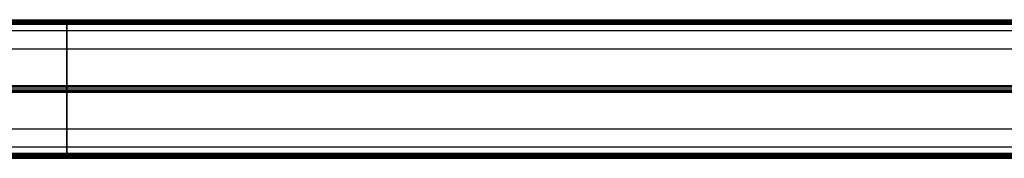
# Model space of a CAD drawing. Header units: millimetres. Extents: x -426 to 406, y -14 to 15.
# Tile 220 of 256: x -10 to 198, y -14 to 15. Entities that reach past the tile are written whole.
import ezdxf

# ---------------------------------------------------------------- set-up
doc = ezdxf.new("R2010")
doc.units = ezdxf.units.MM
doc.layers.add('LUZ', color=7, linetype='Continuous')

msp = doc.modelspace()

# ---------------------------------------------------------------- linework, layer by layer
at = {"layer": 'LUZ'}
for p, q in [((-300, 15.12, 23.87), (300, 15.12, 23.87)), ((-300, 15.12, 8.46), (300, 15.12, 8.46)), ((0, 15, 23.66), (0, 15.24, 24.07)), ((0, 15.24, 8.25), (0, 15, 8.66)), ((0, 14.33, 24.82), (0, 14.8, 24.82)), ((0, 14.33, 7.5), (0, 14.8, 7.5)), ((-300, 14.57, 24.82), (300, 14.57, 24.82)), ((300, 14.57, 7.5), (-300, 14.57, 7.5)), ((-300, 1.22, -0.21), (300, 1.22, -0.21)), ((-300, 1.22, 32.53), (300, 1.22, 32.53)), ((-300, 0.67, 7.66), (300, 0.67, 7.66)), ((-300, 0.67, 24.66), (300, 0.67, 24.66)), ((-300, 0.67, 32.98), (300, 0.67, 32.98)), ((-300, 0.67, -0.66), (300, 0.67, -0.66)), ((-300, 0.12, -0.21), (300, 0.12, -0.21)), ((-300, 0.12, 32.53), (300, 0.12, 32.53)), ((0, 1.1, -0.41), (0, 1.34)), ((0, 1.34, 32.32), (0, 1.1, 32.73)), ((0, 0), (0, 0.24, -0.41)), ((0, 0.24, 32.73), (0, 0, 32.32)), ((300, -11.65, 16.16), (-300, -11.65, 16.16)), ((300, -13.23, 7.5), (-300, -13.23, 7.5)), ((-300, -13.23, 24.82), (300, -13.23, 24.82)), ((-300, -13.78, 8.46), (300, -13.78, 8.46)), ((-300, -13.78, 23.87), (300, -13.78, 23.87)), ((-300, -13.96, 24.32), (300, -13.96, 24.32)), ((-300, -13.96, 8), (300, -13.96, 8)), ((0, -13.46, 7.5), (0, -12.99, 7.5)), ((0, -13.46, 24.82), (0, -12.99, 24.82)), ((0, -13.66, 8.66), (0, -13.9, 8.25)), ((0, -13.9, 24.07), (0, -13.66, 23.66))]:
    msp.add_line(p, q, dxfattribs=at)
at = {"layer": 'LUZ', "extrusion": (1, 0, 0)}
for centre, radius, start, end in [((14.8, 8), 0.5, 270, 0), ((14.8, 24.32), 0.5, 330, 0), ((14.8, 24.32), 0.5, 0, 90), ((14.8, 8), 0.5, 0, 30), ((0.67, 16.16), 8.5, 180, 0), ((0.67, 16.16), 8.5, 0, 180), ((0.67, 32.48), 0.5, 30, 150), ((0.67, -0.16), 0.5, 210, 330), ((-13.46, 24.32), 0.5, 90, 210), ((-13.46, 8), 0.5, 150, 270)]:
    msp.add_arc(centre, radius, start, end, dxfattribs=at)
at = {"layer": 'LUZ', "extrusion": (-1, 0, 0)}
for centre, start, end in [((-27.99, 16.16), 0, 30), ((-27.99, 16.16), 330, 0), ((-14.33, -7.5), 30, 90), ((-14.33, 39.82), 270, 330), ((12.99, -7.5), 90, 150), ((12.99, 39.82), 210, 270), ((26.65, 16.16), 150, 210)]:
    msp.add_arc(centre, 15, start, end, dxfattribs=at)
at = {"layer": 'LUZ'}
for points in [[(-300, 15.3, 8), (300, 15.3, 8)], [(-300, 15.3, 24.32), (300, 15.3, 24.32)], [(300, 15.24, 24.07), (-300, 15.24, 24.07)], [(300, 15.24, 8.25), (-300, 15.24, 8.25)], [(300, 15, 23.66), (-300, 15, 23.66)], [(-300, 15, 8.66), (300, 15, 8.66)], [(300, 14.8, 7.5), (-300, 14.8, 7.5)], [(300, 14.8, 24.82), (-300, 14.8, 24.82)], [(-300, 14.33, 24.82), (300, 14.33, 24.82)], [(300, 14.33, 7.5), (-300, 14.33, 7.5)], [(-300, 12.99, 16.16), (300, 12.99, 16.16)], [(-300, 9.17, 16.16), (300, 9.17, 16.16)], [(-300, 1.34), (300, 1.34)], [(300, 1.34, 32.32), (-300, 1.34, 32.32)], [(300, 1.1, -0.41), (-300, 1.1, -0.41)], [(-300, 1.1, 32.73), (300, 1.1, 32.73)], [(-300, 0.24, -0.41), (300, 0.24, -0.41)], [(300, 0.24, 32.73), (-300, 0.24, 32.73)], [(300, 0), (-300, 0)], [(-300, 0, 32.32), (300, 0, 32.32)], [(300, -7.83, 16.16), (-300, -7.83, 16.16)], [(-300, -12.99, 7.5), (300, -12.99, 7.5)], [(300, -12.99, 24.82), (-300, -12.99, 24.82)], [(300, -13.46, 7.5), (-300, -13.46, 7.5)], [(-300, -13.46, 24.82), (300, -13.46, 24.82)], [(300, -13.66, 8.66), (-300, -13.66, 8.66)], [(-300, -13.66, 23.66), (300, -13.66, 23.66)], [(-300, -13.9, 24.07), (300, -13.9, 24.07)], [(300, -13.9, 8.25), (-300, -13.9, 8.25)]]:
    msp.add_open_spline(points, degree=1, dxfattribs=at)

doc.saveas('drawing.dxf')
